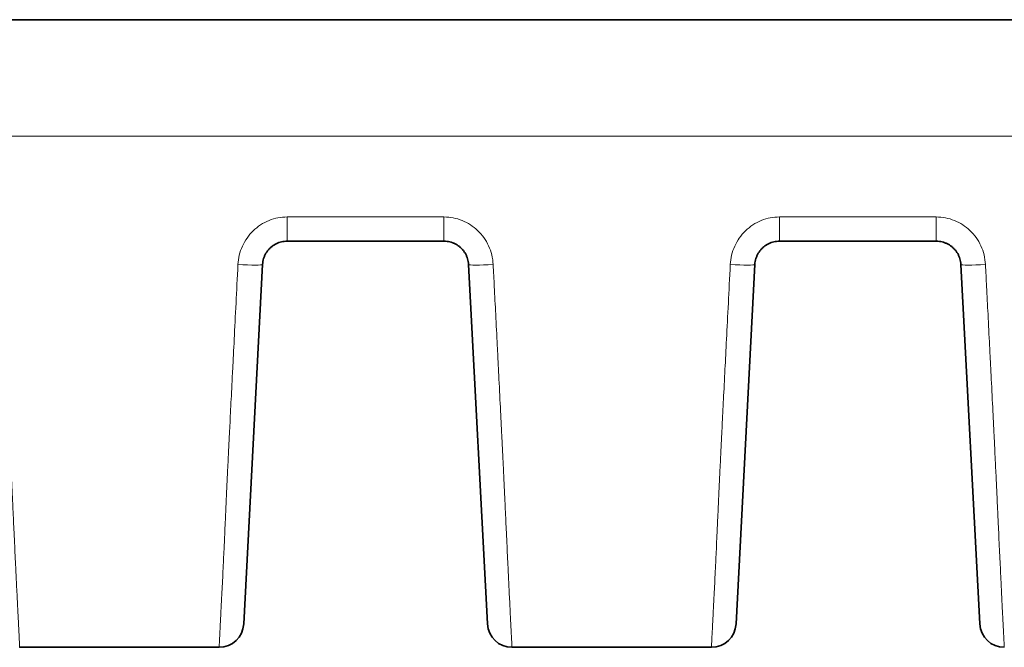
# Model space of a CAD drawing. Header units: millimetres. Extents: x 5 to 415, y 5 to 292.
# Tile 30 of 112: x 128.86 to 136.86, y 203.3 to 208.4. Entities that reach past the tile are written whole.
import ezdxf

# ---------------------------------------------------------------- set-up
doc = ezdxf.new("R2010")
doc.units = ezdxf.units.MM
doc.layers.add('Sichtbar (ISO)', color=7, linetype='Continuous', lineweight=35)
doc.layers.add('Sichtbar schmal (ISO)', color=7, linetype='Continuous', lineweight=18)

msp = doc.modelspace()

# ---------------------------------------------------------------- linework, layer by layer
at = {"layer": 'Sichtbar (ISO)'}
for p, q in [((100.27483169, 208.40485871), (154.27515091, 208.40485871)), ((131.03773777, 206.60485871), (132.3122606, 206.60485871)), ((135.03773777, 206.60485871), (136.3122606, 206.60485871)), ((130.68493218, 203.49439152), (130.83801186, 206.4153259)), ((132.51198651, 206.4153259), (132.66506619, 203.49439152)), ((134.68493218, 203.49439152), (134.83801186, 206.4153259)), ((136.51198651, 206.4153259), (136.66506619, 203.49439152)), ((130.48520713, 203.3048569), (128.86479214, 203.3048569)), ((134.48520713, 203.3048569), (132.86479214, 203.3048569))]:
    msp.add_line(p, q, dxfattribs=at)
for centre, start, end in [((130.48520627, 203.50485871), 270, 356.999999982), ((132.8647921, 203.50485871), 183.00000002, 270), ((134.48520627, 203.50485871), 270, 356.999999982), ((136.8647921, 203.50485871), 183.00000002, 270)]:
    msp.add_arc(centre, 0.2, start, end, dxfattribs=at)
for points, knots in [([(130.83801186, 206.4153259), (130.83845264, 206.42373443), (130.84036969, 206.44026182), (130.84619131, 206.4640419), (130.8545657, 206.48628102), (130.86525426, 206.50697762), (130.87817977, 206.52618258), (130.89320476, 206.54373798), (130.91010677, 206.55941261), (130.92867555, 206.5730307), (130.94869095, 206.58443473), (130.96991924, 206.59348095), (130.99204925, 206.60002487), (131.01475992, 206.603978), (131.03008463, 206.60485863), (131.03773777, 206.60485871)], [0, 0, 0, 0, 0.0838013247, 0.1650438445, 0.2427208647, 0.3191274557, 0.3954427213, 0.4713977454, 0.547106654, 0.6226076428, 0.6980833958, 0.7736686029, 0.8493777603, 0.9247262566, 1, 1, 1, 1]), ([(132.3122606, 206.60485871), (132.3205319, 206.60485861), (132.33685156, 206.60384483), (132.36052967, 206.59942743), (132.38295867, 206.59242347), (132.40411283, 206.58301861), (132.42398713, 206.57127522), (132.44236084, 206.55734016), (132.45900393, 206.54139917), (132.47372509, 206.52363083), (132.48633067, 206.50424701), (132.49664669, 206.48348013), (132.50451143, 206.46160418), (132.50982889, 206.43878515), (132.5115734, 206.42320691), (132.51198651, 206.4153259)], [0, 0, 0, 0, 0.0813521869, 0.1603753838, 0.2364454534, 0.312131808, 0.3879044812, 0.4635051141, 0.5391746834, 0.6150496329, 0.6911999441, 0.7676237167, 0.8444425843, 0.9214545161, 1, 1, 1, 1]), ([(134.83801186, 206.4153259), (134.83845264, 206.42373443), (134.84036969, 206.44026182), (134.84619131, 206.4640419), (134.8545657, 206.48628102), (134.86525426, 206.50697762), (134.87817977, 206.52618258), (134.89320476, 206.54373798), (134.91010677, 206.55941261), (134.92867555, 206.5730307), (134.94869095, 206.58443473), (134.96991924, 206.59348095), (134.99204925, 206.60002487), (135.01475992, 206.603978), (135.03008463, 206.60485863), (135.03773777, 206.60485871)], [0, 0, 0, 0, 0.0838013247, 0.1650438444, 0.2427208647, 0.3191274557, 0.3954427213, 0.4713977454, 0.547106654, 0.6226076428, 0.6980833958, 0.7736686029, 0.8493777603, 0.9247262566, 1, 1, 1, 1]), ([(136.3122606, 206.60485871), (136.3205319, 206.60485861), (136.33685156, 206.60384483), (136.36052967, 206.59942743), (136.38295867, 206.59242347), (136.40411283, 206.58301861), (136.42398713, 206.57127522), (136.44236084, 206.55734016), (136.45900393, 206.54139917), (136.47372509, 206.52363083), (136.48633067, 206.50424701), (136.49664669, 206.48348013), (136.50451143, 206.46160418), (136.50982889, 206.43878514), (136.5115734, 206.42320693), (136.51198651, 206.4153259)], [0, 0, 0, 0, 0.0813521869, 0.1603753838, 0.2364454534, 0.312131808, 0.3879044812, 0.4635051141, 0.5391746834, 0.6150496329, 0.6911999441, 0.7676237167, 0.8444425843, 0.9214545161, 1, 1, 1, 1])]:
    msp.add_open_spline(points, degree=3, knots=knots, dxfattribs=at)
for points in [[(128.86479214, 203.30485874), (128.86479213, 203.30485872), (128.86479211, 203.30485871), (128.8647921, 203.30485871)], [(132.86479214, 203.30485874), (132.86479213, 203.30485872), (132.86479211, 203.30485871), (132.8647921, 203.30485871)]]:
    msp.add_open_spline(points, degree=3, dxfattribs=at)
at = {"layer": 'Sichtbar schmal (ISO)'}
for p, q in [((100.27481921, 207.4578075), (154.27515376, 207.45778745)), ((131.03773777, 206.60485871), (131.03773777, 206.80195811)), ((132.3122606, 206.80195787), (131.03773777, 206.80195787)), ((132.3122606, 206.80195811), (132.3122606, 206.60485871)), ((135.03773777, 206.60485871), (135.03773777, 206.80195811)), ((136.3122606, 206.80195787), (135.03773777, 206.80195787)), ((136.3122606, 206.80195811), (136.3122606, 206.60485871))]:
    msp.add_line(p, q, dxfattribs=at)
for centre, major_axis, ratio, start_param, end_param in [((130.63828596, 206.42579309), (0.19972591, -0.01046719), 0.051839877, 4.715105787, 6.2831852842), ((132.71171241, 206.42579309), (-0.19972591, -0.01046719), 0.051839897, 0, 1.5680795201), ((134.63828596, 206.42579309), (0.19972591, -0.01046719), 0.0518398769, 4.715105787, 6.2831852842), ((136.71171241, 206.42579309), (-0.19972591, -0.01046719), 0.0518398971, 0, 1.5680795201)]:
    msp.add_ellipse(centre, major_axis=major_axis, ratio=ratio, start_param=start_param, end_param=end_param, dxfattribs=at)
for points in [[(130.63828596, 206.41541093), (130.64084934, 206.46648986), (130.66541729, 206.56797148), (130.75399595, 206.69599215), (130.8878466, 206.78328337), (130.98816938, 206.80187832), (131.03773777, 206.80195787)], [(132.3122606, 206.80195787), (132.36301074, 206.80187829), (132.4641841, 206.78179167), (132.59163645, 206.69945), (132.68327369, 206.57195892), (132.70908391, 206.46829405), (132.71171241, 206.41541092)], [(134.63828596, 206.41541093), (134.64084934, 206.46648986), (134.66541729, 206.56797148), (134.75399595, 206.69599215), (134.8878466, 206.78328337), (134.98816938, 206.80187832), (135.03773777, 206.80195787)], [(136.3122606, 206.80195787), (136.36301074, 206.80187829), (136.4641841, 206.78179167), (136.59163645, 206.69945), (136.68327369, 206.57195892), (136.70908391, 206.46829405), (136.71171241, 206.41541092)]]:
    msp.add_open_spline(points, degree=3, dxfattribs=at)
for points, knots in [([(128.71171241, 206.41541092), (128.71479295, 206.35527625), (128.71784465, 206.29558493), (128.72088285, 206.23602263), (128.72471301, 206.1609344), (128.7285217, 206.08605112), (128.7323392, 206.01075135), (128.7366251, 205.92621251), (128.74092214, 205.84114769), (128.74527104, 205.75471779), (128.74736087, 205.7131843), (128.74946268, 205.67133567), (128.75158042, 205.62908934), (128.75399549, 205.58091134), (128.75643234, 205.53220637), (128.75886673, 205.48346155), (128.76324558, 205.39578165), (128.76761597, 205.30798207), (128.77183162, 205.22299846), (128.7756612, 205.14579763), (128.77936248, 205.07093198), (128.78282699, 205.0005802), (128.78533621, 204.94962688), (128.78772133, 204.9010395), (128.78994414, 204.8555884), (128.79073356, 204.83944663), (128.79150144, 204.82369046), (128.79224982, 204.80828252), (128.79518639, 204.74782298), (128.79782289, 204.69272071), (128.80027599, 204.64084259), (128.80274193, 204.58869314), (128.80502333, 204.53978694), (128.80722561, 204.49220747), (128.80932126, 204.44693178), (128.81134595, 204.40284466), (128.81337111, 204.35866556), (128.81377067, 204.34994913), (128.81417017, 204.3412307), (128.81457004, 204.33250253), (128.81602122, 204.30082683), (128.81748994, 204.26911625), (128.81896038, 204.23762961), (128.8207043, 204.20028667), (128.82245065, 204.16325853), (128.82417351, 204.12696741), (128.82582874, 204.09210086), (128.82746212, 204.05791753), (128.82905355, 204.0247366), (128.83062863, 203.99189668), (128.83216247, 203.96004143), (128.83364027, 203.92939023), (128.83432012, 203.91528941), (128.83498812, 203.9014434), (128.83564328, 203.88786472), (128.83643365, 203.87148363), (128.83720738, 203.85545507), (128.83796145, 203.83984339), (128.83939782, 203.81010595), (128.84076214, 203.78189464), (128.84204503, 203.75543458), (128.84342593, 203.72695291), (128.84471249, 203.70049991), (128.84590652, 203.67609879), (128.84722813, 203.64909043), (128.84843651, 203.62459319), (128.84954549, 203.60242098), (128.84989705, 203.59539217), (128.85023872, 203.58859524), (128.85057099, 203.58202295), (128.85143309, 203.5649709), (128.85222291, 203.54945041), (128.85294596, 203.53531856), (128.85414606, 203.51186262), (128.855162, 203.49223656), (128.85602204, 203.47572835), (128.85684908, 203.4598536), (128.85753263, 203.44684926), (128.85809368, 203.43616144), (128.85831726, 203.43190228), (128.85851895, 203.4280122), (128.85870448, 203.42439272), (128.8596427, 203.40608961), (128.86019986, 203.3940944), (128.86079494, 203.38183262), (128.86086957, 203.38029477), (128.86094435, 203.37876135), (128.86101972, 203.37722667), (128.86149154, 203.36761927), (128.86201146, 203.35788949), (128.8625213, 203.3483947), (128.86287067, 203.34188841), (128.86321431, 203.33551159), (128.86351841, 203.32966698), (128.86361406, 203.32782871), (128.86370686, 203.32604446), (128.86379576, 203.32433382), (128.86410987, 203.31828965), (128.86437338, 203.31320271), (128.86454847, 203.30978353), (128.86471092, 203.30661151), (128.86479768, 203.3048671), (128.86479214, 203.30485874)], [0, 0, 0, 0, 0.02550670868, 0.02550670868, 0.02550670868, 0.05766217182, 0.05766217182, 0.05766217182, 0.09376301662, 0.09376301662, 0.09376301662, 0.11111111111, 0.11111111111, 0.11111111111, 0.1308949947, 0.1308949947, 0.1308949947, 0.16648132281, 0.16648132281, 0.16648132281, 0.1988086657, 0.1988086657, 0.1988086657, 0.22222222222, 0.22222222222, 0.22222222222, 0.23053745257, 0.23053745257, 0.23053745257, 0.26316574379, 0.26316574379, 0.26316574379, 0.29596468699, 0.29596468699, 0.29596468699, 0.32717551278, 0.32717551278, 0.32717551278, 0.33333333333, 0.33333333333, 0.33333333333, 0.35568087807, 0.35568087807, 0.35568087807, 0.38218490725, 0.38218490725, 0.38218490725, 0.40764854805, 0.40764854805, 0.40764854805, 0.43285050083, 0.43285050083, 0.43285050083, 0.44444444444, 0.44444444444, 0.44444444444, 0.45843117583, 0.45843117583, 0.45843117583, 0.48507338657, 0.48507338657, 0.48507338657, 0.51375111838, 0.51375111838, 0.51375111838, 0.54549305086, 0.54549305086, 0.54549305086, 0.55555555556, 0.55555555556, 0.55555555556, 0.58166311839, 0.58166311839, 0.58166311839, 0.62499627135, 0.62499627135, 0.62499627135, 0.66666666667, 0.66666666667, 0.66666666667, 0.6832725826, 0.6832725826, 0.6832725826, 0.76724594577, 0.76724594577, 0.76724594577, 0.77777777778, 0.77777777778, 0.77777777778, 0.8437093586, 0.8437093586, 0.8437093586, 0.88888888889, 0.88888888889, 0.88888888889, 0.90309897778, 0.90309897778, 0.90309897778, 0.9533074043, 0.9533074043, 0.9533074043, 0.99988646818, 0.99988646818, 0.99988646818, 0.99988646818]), ([(130.63828596, 206.41541093), (130.63281118, 206.3054728), (130.62757836, 206.2013468), (130.62262849, 206.10337743), (130.61732475, 205.99840394), (130.61234604, 205.90050198), (130.60774231, 205.8100823), (130.60319652, 205.72080051), (130.59901655, 205.63881792), (130.59524955, 205.56450966), (130.59476814, 205.55501331), (130.59429352, 205.54564153), (130.59382537, 205.53638871), (130.58923524, 205.44566714), (130.58526805, 205.36639323), (130.58163509, 205.29335244), (130.57785077, 205.21726863), (130.57442835, 205.14793348), (130.57104923, 205.07960182), (130.57034533, 205.06536762), (130.56964334, 205.05117759), (130.56894051, 205.03698239), (130.56653895, 204.98847719), (130.5641325, 204.94004712), (130.56171557, 204.89116472), (130.55899165, 204.83607347), (130.55625387, 204.78039726), (130.5535066, 204.72361439), (130.55111598, 204.67420319), (130.54871792, 204.62394933), (130.54632866, 204.5727615), (130.54614332, 204.56879065), (130.54595803, 204.5648143), (130.54577282, 204.56083251), (130.54383988, 204.5192773), (130.54191413, 204.47727554), (130.5399931, 204.43505209), (130.53806915, 204.39276435), (130.53614983, 204.35025192), (130.53423957, 204.30787383), (130.53244561, 204.26807587), (130.53065971, 204.22839763), (130.52888962, 204.18921595), (130.5271841, 204.15146353), (130.52549341, 204.11417468), (130.52382519, 204.07770144), (130.52352757, 204.07119422), (130.52323067, 204.06471325), (130.52293453, 204.05826012), (130.52159659, 204.02910588), (130.52025103, 204.00036248), (130.51892943, 203.97255909), (130.51726952, 203.93763827), (130.5156481, 203.90421332), (130.51410523, 203.87290104), (130.51241251, 203.83854737), (130.51081444, 203.80673821), (130.50933514, 203.7777379), (130.50760115, 203.74374449), (130.5060301, 203.71360527), (130.50462937, 203.68714375), (130.50442082, 203.68320388), (130.504216, 203.67934479), (130.50401492, 203.67556537), (130.50250993, 203.64727898), (130.50127496, 203.62345802), (130.50022733, 203.60281192), (130.49860391, 203.5708185), (130.49742778, 203.54639907), (130.49649007, 203.52663536), (130.4961873, 203.52025407), (130.49591002, 203.51437007), (130.495653, 203.50891999), (130.49467287, 203.48813566), (130.49396165, 203.47345607), (130.49330465, 203.46034678), (130.49291147, 203.45250165), (130.49254148, 203.44529078), (130.49217205, 203.43818862), (130.49158809, 203.42696221), (130.49098655, 203.41602397), (130.49038907, 203.40522831), (130.48997695, 203.39778189), (130.48956706, 203.39040892), (130.4891724, 203.3831744), (130.48878124, 203.37600393), (130.48841014, 203.36895387), (130.48805544, 203.36194314), (130.48753343, 203.35162571), (130.487044, 203.3413371), (130.48664163, 203.33208079), (130.48661831, 203.33154426), (130.48659519, 203.33101148), (130.48657229, 203.33048289), (130.48623478, 203.32269327), (130.48594669, 203.31587789), (130.48571443, 203.31129749), (130.48550621, 203.30719136), (130.48534215, 203.30486829), (130.48520713, 203.30485874)], [0, 0, 0, 0, 0.03195397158, 0.03195397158, 0.03195397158, 0.06619242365, 0.06619242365, 0.06619242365, 0.1, 0.1, 0.1, 0.1043204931, 0.1043204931, 0.1043204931, 0.14668184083, 0.14668184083, 0.14668184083, 0.19080804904, 0.19080804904, 0.19080804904, 0.2, 0.2, 0.2, 0.23140902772, 0.23140902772, 0.23140902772, 0.266807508, 0.266807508, 0.266807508, 0.29761048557, 0.29761048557, 0.29761048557, 0.3, 0.3, 0.3, 0.32493772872, 0.32493772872, 0.32493772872, 0.34991342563, 0.34991342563, 0.34991342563, 0.37336851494, 0.37336851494, 0.37336851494, 0.39596801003, 0.39596801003, 0.39596801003, 0.4, 0.4, 0.4, 0.41821588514, 0.41821588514, 0.41821588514, 0.44109488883, 0.44109488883, 0.44109488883, 0.4661961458, 0.4661961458, 0.4661961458, 0.49561919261, 0.49561919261, 0.49561919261, 0.5, 0.5, 0.5, 0.53278743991, 0.53278743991, 0.53278743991, 0.58359522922, 0.58359522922, 0.58359522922, 0.6, 0.6, 0.6, 0.66256096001, 0.66256096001, 0.66256096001, 0.7, 0.7, 0.7, 0.75918002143, 0.75918002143, 0.75918002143, 0.8, 0.8, 0.8, 0.84045859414, 0.84045859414, 0.84045859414, 0.9, 0.9, 0.9, 0.90345125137, 0.90345125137, 0.90345125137, 0.95431050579, 0.95431050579, 0.95431050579, 0.99990365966, 0.99990365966, 0.99990365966, 0.99990365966]), ([(132.71171241, 206.41541092), (132.71479295, 206.35527625), (132.71784465, 206.29558493), (132.72088285, 206.23602263), (132.72471301, 206.1609344), (132.7285217, 206.08605112), (132.7323392, 206.01075135), (132.7366251, 205.92621251), (132.74092214, 205.84114769), (132.74527104, 205.75471779), (132.74736087, 205.7131843), (132.74946268, 205.67133567), (132.75158042, 205.62908934), (132.75399549, 205.58091134), (132.75643234, 205.53220637), (132.75886673, 205.48346155), (132.76324558, 205.39578165), (132.76761597, 205.30798207), (132.77183162, 205.22299846), (132.7756612, 205.14579763), (132.77936248, 205.07093198), (132.78282699, 205.0005802), (132.78533621, 204.94962688), (132.78772133, 204.9010395), (132.78994414, 204.8555884), (132.79073356, 204.83944663), (132.79150144, 204.82369046), (132.79224982, 204.80828252), (132.79518639, 204.74782298), (132.79782289, 204.69272071), (132.80027599, 204.64084259), (132.80274193, 204.58869314), (132.80502333, 204.53978694), (132.80722561, 204.49220747), (132.80932126, 204.44693178), (132.81134595, 204.40284466), (132.81337111, 204.35866556), (132.81377067, 204.34994913), (132.81417017, 204.3412307), (132.81457004, 204.33250253), (132.81602122, 204.30082683), (132.81748994, 204.26911625), (132.81896038, 204.23762961), (132.8207043, 204.20028667), (132.82245065, 204.16325853), (132.82417351, 204.12696741), (132.82582874, 204.09210086), (132.82746212, 204.05791753), (132.82905355, 204.0247366), (132.83062863, 203.99189668), (132.83216247, 203.96004143), (132.83364027, 203.92939023), (132.83432012, 203.91528941), (132.83498812, 203.9014434), (132.83564328, 203.88786472), (132.83643365, 203.87148363), (132.83720738, 203.85545507), (132.83796145, 203.83984339), (132.83939782, 203.81010595), (132.84076214, 203.78189464), (132.84204503, 203.75543458), (132.84342593, 203.72695291), (132.84471249, 203.70049991), (132.84590652, 203.67609879), (132.84722813, 203.64909043), (132.84843651, 203.62459319), (132.84954549, 203.60242098), (132.84989705, 203.59539217), (132.85023872, 203.58859524), (132.85057099, 203.58202295), (132.85143309, 203.5649709), (132.85222291, 203.54945041), (132.85294596, 203.53531856), (132.85414606, 203.51186262), (132.855162, 203.49223656), (132.85602204, 203.47572835), (132.85684908, 203.4598536), (132.85753263, 203.44684926), (132.85809368, 203.43616144), (132.85831726, 203.43190228), (132.85851895, 203.4280122), (132.85870448, 203.42439272), (132.8596427, 203.40608961), (132.86019986, 203.3940944), (132.86079494, 203.38183262), (132.86086957, 203.38029477), (132.86094435, 203.37876135), (132.86101972, 203.37722667), (132.86149154, 203.36761927), (132.86201146, 203.35788949), (132.8625213, 203.3483947), (132.86287067, 203.34188841), (132.86321431, 203.33551159), (132.86351841, 203.32966698), (132.86361406, 203.32782871), (132.86370686, 203.32604446), (132.86379576, 203.32433382), (132.86410987, 203.31828965), (132.86437338, 203.31320271), (132.86454847, 203.30978353), (132.86471092, 203.30661151), (132.86479768, 203.3048671), (132.86479214, 203.30485874)], [0, 0, 0, 0, 0.02550670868, 0.02550670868, 0.02550670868, 0.05766217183, 0.05766217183, 0.05766217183, 0.09376301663, 0.09376301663, 0.09376301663, 0.11111111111, 0.11111111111, 0.11111111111, 0.13089499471, 0.13089499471, 0.13089499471, 0.16648132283, 0.16648132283, 0.16648132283, 0.19880866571, 0.19880866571, 0.19880866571, 0.22222222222, 0.22222222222, 0.22222222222, 0.23053745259, 0.23053745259, 0.23053745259, 0.26316574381, 0.26316574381, 0.26316574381, 0.29596468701, 0.29596468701, 0.29596468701, 0.3271755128, 0.3271755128, 0.3271755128, 0.33333333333, 0.33333333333, 0.33333333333, 0.35568087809, 0.35568087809, 0.35568087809, 0.38218490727, 0.38218490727, 0.38218490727, 0.40764854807, 0.40764854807, 0.40764854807, 0.43285050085, 0.43285050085, 0.43285050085, 0.44444444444, 0.44444444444, 0.44444444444, 0.45843117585, 0.45843117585, 0.45843117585, 0.4850733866, 0.4850733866, 0.4850733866, 0.5137511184, 0.5137511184, 0.5137511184, 0.54549305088, 0.54549305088, 0.54549305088, 0.55555555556, 0.55555555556, 0.55555555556, 0.58166311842, 0.58166311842, 0.58166311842, 0.62499627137, 0.62499627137, 0.62499627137, 0.66666666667, 0.66666666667, 0.66666666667, 0.68327258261, 0.68327258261, 0.68327258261, 0.76724594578, 0.76724594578, 0.76724594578, 0.77777777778, 0.77777777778, 0.77777777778, 0.8437093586, 0.8437093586, 0.8437093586, 0.88888888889, 0.88888888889, 0.88888888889, 0.90309897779, 0.90309897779, 0.90309897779, 0.9533074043, 0.9533074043, 0.9533074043, 0.99988646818, 0.99988646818, 0.99988646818, 0.99988646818]), ([(134.63828596, 206.41541093), (134.63281118, 206.3054728), (134.62757836, 206.2013468), (134.62262849, 206.10337743), (134.61732475, 205.99840394), (134.61234604, 205.90050198), (134.60774231, 205.8100823), (134.60319652, 205.72080051), (134.59901655, 205.63881792), (134.59524955, 205.56450966), (134.59476814, 205.55501331), (134.59429352, 205.54564153), (134.59382537, 205.53638871), (134.58923524, 205.44566714), (134.58526805, 205.36639323), (134.58163509, 205.29335244), (134.57785077, 205.21726863), (134.57442835, 205.14793348), (134.57104923, 205.07960182), (134.57034533, 205.06536762), (134.56964334, 205.05117759), (134.56894051, 205.03698239), (134.56653895, 204.98847719), (134.5641325, 204.94004712), (134.56171557, 204.89116472), (134.55899165, 204.83607347), (134.55625387, 204.78039726), (134.5535066, 204.72361439), (134.55111598, 204.67420319), (134.54871792, 204.62394933), (134.54632866, 204.5727615), (134.54614332, 204.56879065), (134.54595803, 204.5648143), (134.54577282, 204.56083251), (134.54383988, 204.5192773), (134.54191413, 204.47727554), (134.5399931, 204.43505209), (134.53806915, 204.39276435), (134.53614983, 204.35025192), (134.53423957, 204.30787383), (134.53244561, 204.26807587), (134.53065971, 204.22839763), (134.52888962, 204.18921595), (134.5271841, 204.15146353), (134.52549341, 204.11417468), (134.52382519, 204.07770144), (134.52352757, 204.07119422), (134.52323067, 204.06471325), (134.52293453, 204.05826012), (134.52159659, 204.02910588), (134.52025103, 204.00036248), (134.51892943, 203.97255909), (134.51726952, 203.93763827), (134.5156481, 203.90421332), (134.51410523, 203.87290104), (134.51241251, 203.83854737), (134.51081444, 203.80673821), (134.50933514, 203.7777379), (134.50760115, 203.74374449), (134.5060301, 203.71360527), (134.50462937, 203.68714375), (134.50442082, 203.68320388), (134.504216, 203.67934479), (134.50401492, 203.67556537), (134.50250993, 203.64727898), (134.50127496, 203.62345802), (134.50022733, 203.60281192), (134.49860391, 203.5708185), (134.49742778, 203.54639907), (134.49649007, 203.52663536), (134.4961873, 203.52025407), (134.49591002, 203.51437007), (134.495653, 203.50891999), (134.49467287, 203.48813566), (134.49396165, 203.47345607), (134.49330465, 203.46034678), (134.49291147, 203.45250165), (134.49254148, 203.44529078), (134.49217205, 203.43818862), (134.49158809, 203.42696221), (134.49098655, 203.41602397), (134.49038907, 203.40522831), (134.48997695, 203.39778189), (134.48956706, 203.39040892), (134.4891724, 203.3831744), (134.48878124, 203.37600393), (134.48841014, 203.36895387), (134.48805544, 203.36194314), (134.48753343, 203.35162571), (134.487044, 203.3413371), (134.48664163, 203.33208079), (134.48661831, 203.33154426), (134.48659519, 203.33101148), (134.48657229, 203.33048289), (134.48623478, 203.32269327), (134.48594669, 203.31587789), (134.48571443, 203.31129749), (134.48550621, 203.30719136), (134.48534215, 203.30486829), (134.48520713, 203.30485874)], [0, 0, 0, 0, 0.03195397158, 0.03195397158, 0.03195397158, 0.06619242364, 0.06619242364, 0.06619242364, 0.1, 0.1, 0.1, 0.10432049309, 0.10432049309, 0.10432049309, 0.14668184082, 0.14668184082, 0.14668184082, 0.19080804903, 0.19080804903, 0.19080804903, 0.2, 0.2, 0.2, 0.2314090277, 0.2314090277, 0.2314090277, 0.26680750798, 0.26680750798, 0.26680750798, 0.29761048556, 0.29761048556, 0.29761048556, 0.3, 0.3, 0.3, 0.3249377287, 0.3249377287, 0.3249377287, 0.34991342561, 0.34991342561, 0.34991342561, 0.37336851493, 0.37336851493, 0.37336851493, 0.39596801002, 0.39596801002, 0.39596801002, 0.4, 0.4, 0.4, 0.41821588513, 0.41821588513, 0.41821588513, 0.44109488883, 0.44109488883, 0.44109488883, 0.4661961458, 0.4661961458, 0.4661961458, 0.4956191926, 0.4956191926, 0.4956191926, 0.5, 0.5, 0.5, 0.5327874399, 0.5327874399, 0.5327874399, 0.58359522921, 0.58359522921, 0.58359522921, 0.6, 0.6, 0.6, 0.66256096, 0.66256096, 0.66256096, 0.7, 0.7, 0.7, 0.75918002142, 0.75918002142, 0.75918002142, 0.8, 0.8, 0.8, 0.84045859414, 0.84045859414, 0.84045859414, 0.9, 0.9, 0.9, 0.90345125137, 0.90345125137, 0.90345125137, 0.95431050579, 0.95431050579, 0.95431050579, 0.99990365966, 0.99990365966, 0.99990365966, 0.99990365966]), ([(136.71171241, 206.41541092), (136.71479295, 206.35527625), (136.71784465, 206.29558493), (136.72088285, 206.23602263), (136.72471301, 206.1609344), (136.7285217, 206.08605112), (136.7323392, 206.01075135), (136.7366251, 205.92621251), (136.74092214, 205.84114769), (136.74527104, 205.75471779), (136.74736087, 205.7131843), (136.74946268, 205.67133567), (136.75158042, 205.62908934), (136.75399549, 205.58091134), (136.75643234, 205.53220637), (136.75886673, 205.48346155), (136.76324558, 205.39578165), (136.76761597, 205.30798207), (136.77183162, 205.22299846), (136.7756612, 205.14579763), (136.77936248, 205.07093198), (136.78282699, 205.0005802), (136.78533621, 204.94962688), (136.78772133, 204.9010395), (136.78994414, 204.8555884), (136.79073356, 204.83944663), (136.79150144, 204.82369046), (136.79224982, 204.80828252), (136.79518639, 204.74782298), (136.79782289, 204.69272071), (136.80027599, 204.64084259), (136.80274193, 204.58869314), (136.80502333, 204.53978694), (136.80722561, 204.49220747), (136.80932126, 204.44693178), (136.81134595, 204.40284466), (136.81337111, 204.35866556), (136.81377067, 204.34994913), (136.81417017, 204.3412307), (136.81457004, 204.33250253), (136.81602122, 204.30082683), (136.81748994, 204.26911625), (136.81896038, 204.23762961), (136.8207043, 204.20028667), (136.82245065, 204.16325853), (136.82417351, 204.12696741), (136.82582874, 204.09210086), (136.82746212, 204.05791753), (136.82905355, 204.0247366), (136.83062863, 203.99189668), (136.83216247, 203.96004143), (136.83364027, 203.92939023), (136.83432012, 203.91528941), (136.83498812, 203.9014434), (136.83564328, 203.88786472), (136.83643365, 203.87148363), (136.83720738, 203.85545507), (136.83796145, 203.83984339), (136.83939782, 203.81010595), (136.84076214, 203.78189464), (136.84204503, 203.75543458), (136.84342593, 203.72695291), (136.84471249, 203.70049991), (136.84590652, 203.67609879), (136.84722813, 203.64909043), (136.84843651, 203.62459319), (136.84954549, 203.60242098), (136.84989705, 203.59539217), (136.85023872, 203.58859524), (136.85057099, 203.58202295), (136.85143309, 203.5649709), (136.85222291, 203.54945041), (136.85294596, 203.53531856), (136.85414606, 203.51186262), (136.855162, 203.49223656), (136.85602204, 203.47572835), (136.85684908, 203.4598536), (136.85753263, 203.44684926), (136.85809368, 203.43616144), (136.85831726, 203.43190228), (136.85851895, 203.4280122), (136.85870448, 203.42439272), (136.8596427, 203.40608961), (136.86019986, 203.3940944), (136.86079494, 203.38183262), (136.86086957, 203.38029477), (136.86094435, 203.37876135), (136.86101972, 203.37722667), (136.86149154, 203.36761927), (136.86201146, 203.35788949), (136.8625213, 203.3483947), (136.86287067, 203.34188841), (136.86321431, 203.33551159), (136.86351841, 203.32966698), (136.86361406, 203.32782871), (136.86370686, 203.32604446), (136.86379576, 203.32433382), (136.86410987, 203.31828965), (136.86437338, 203.31320271), (136.86454847, 203.30978353), (136.86471092, 203.30661151), (136.86479768, 203.3048671), (136.86479214, 203.30485874)], [0, 0, 0, 0, 0.02550670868, 0.02550670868, 0.02550670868, 0.05766217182, 0.05766217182, 0.05766217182, 0.09376301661, 0.09376301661, 0.09376301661, 0.11111111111, 0.11111111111, 0.11111111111, 0.13089499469, 0.13089499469, 0.13089499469, 0.16648132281, 0.16648132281, 0.16648132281, 0.19880866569, 0.19880866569, 0.19880866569, 0.22222222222, 0.22222222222, 0.22222222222, 0.23053745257, 0.23053745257, 0.23053745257, 0.26316574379, 0.26316574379, 0.26316574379, 0.29596468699, 0.29596468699, 0.29596468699, 0.32717551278, 0.32717551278, 0.32717551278, 0.33333333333, 0.33333333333, 0.33333333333, 0.35568087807, 0.35568087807, 0.35568087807, 0.38218490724, 0.38218490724, 0.38218490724, 0.40764854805, 0.40764854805, 0.40764854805, 0.43285050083, 0.43285050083, 0.43285050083, 0.44444444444, 0.44444444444, 0.44444444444, 0.45843117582, 0.45843117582, 0.45843117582, 0.48507338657, 0.48507338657, 0.48507338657, 0.51375111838, 0.51375111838, 0.51375111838, 0.54549305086, 0.54549305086, 0.54549305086, 0.55555555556, 0.55555555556, 0.55555555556, 0.58166311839, 0.58166311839, 0.58166311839, 0.62499627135, 0.62499627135, 0.62499627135, 0.66666666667, 0.66666666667, 0.66666666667, 0.68327258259, 0.68327258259, 0.68327258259, 0.76724594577, 0.76724594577, 0.76724594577, 0.77777777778, 0.77777777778, 0.77777777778, 0.8437093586, 0.8437093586, 0.8437093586, 0.88888888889, 0.88888888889, 0.88888888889, 0.90309897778, 0.90309897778, 0.90309897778, 0.9533074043, 0.9533074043, 0.9533074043, 0.99988646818, 0.99988646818, 0.99988646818, 0.99988646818])]:
    msp.add_open_spline(points, degree=3, knots=knots, dxfattribs=at)

doc.saveas('drawing.dxf')
